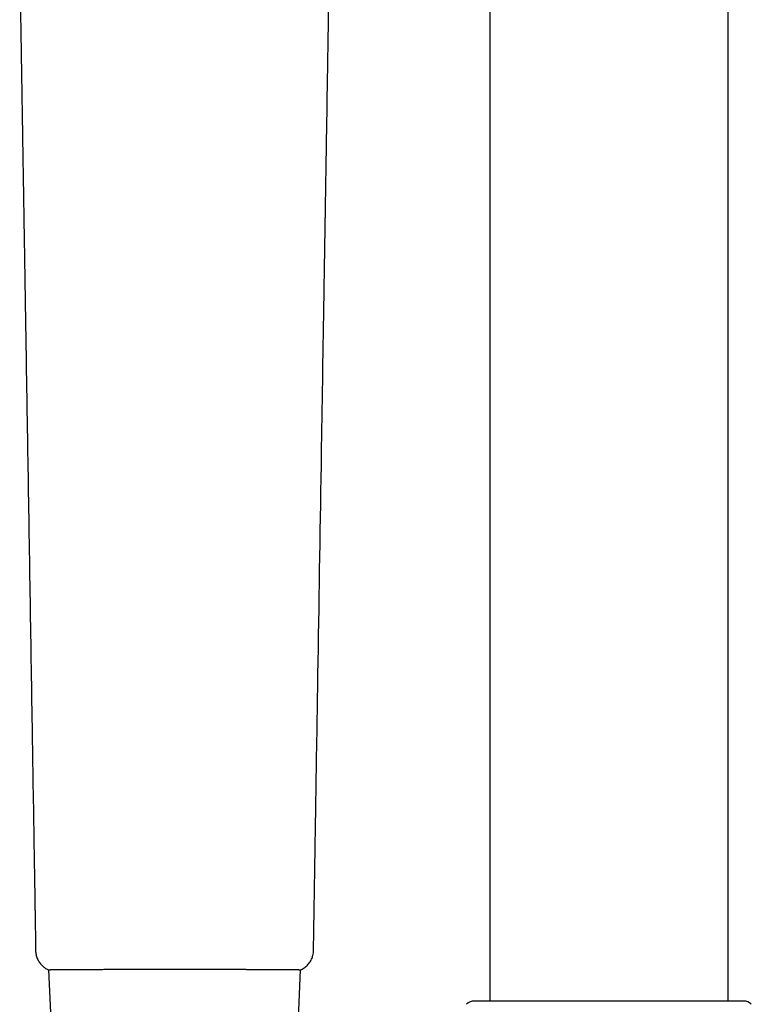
# Model space of a CAD drawing. Header units: millimetres. Extents: x 8 to 955, y 12 to 2039.
# Tile 77 of 116: x 464 to 531, y 1675 to 1766. Entities that reach past the tile are written whole.
import ezdxf

# ---------------------------------------------------------------- set-up
doc = ezdxf.new("R2010")
doc.units = ezdxf.units.MM

msp = doc.modelspace()

# ---------------------------------------------------------------- linework, layer by layer
at = {"color": 7, "linetype": 'Continuous', "lineweight": 30}
for p, q in [((528.759, 1675.673), (528.759, 1848.058)), ((506.859, 1818.928), (506.859, 1675.673)), ((465.083, 1680.338), (465.083, 1680.337)), ((466.195, 1678.574), (466.195, 1678.574)), ((466.269, 1678.555), (466.624, 1670.349)), ((489.2, 1672.824), (489.449, 1678.555)), ((489.523, 1678.574), (489.522, 1678.574))]:
    msp.add_line(p, q, dxfattribs=at)
for centre, start, end in [((505.423, 1674.673), 90, 135), ((530.194, 1674.673), 45, 90)]:
    msp.add_arc(centre, 1, start, end, dxfattribs=at)
for points, knots in [([(463.614, 1771.252), (463.617, 1771.056), (463.623, 1770.674), (463.632, 1770.115), (463.641, 1769.586), (463.649, 1769.086), (463.656, 1768.618), (463.663, 1768.181), (463.67, 1767.776), (463.676, 1767.399), (463.682, 1767.048), (463.687, 1766.723), (463.692, 1766.425), (463.696, 1766.151), (463.7, 1765.89), (463.705, 1765.632), (463.709, 1765.372), (463.718, 1764.831), (463.731, 1764), (463.749, 1762.878), (463.794, 1760.103), (463.837, 1757.452), (463.877, 1754.925), (463.89, 1754.167), (463.902, 1753.409), (463.914, 1752.651), (463.927, 1751.887), (463.939, 1751.109), (463.952, 1750.305), (463.963, 1749.62), (463.972, 1749.062), (463.979, 1748.651), (463.985, 1748.259), (463.991, 1747.893), (463.996, 1747.554), (464.002, 1747.242), (464.006, 1746.947), (464.011, 1746.641), (464.017, 1746.303), (464.023, 1745.926), (464.029, 1745.509), (464.039, 1744.894), (464.052, 1744.106), (464.067, 1743.171), (464.082, 1742.27), (464.096, 1741.392), (464.11, 1740.525), (464.124, 1739.659), (464.159, 1737.493), (464.235, 1732.78), (464.373, 1724.254), (464.551, 1713.214), (464.741, 1701.401), (464.872, 1693.293), (464.943, 1688.889), (464.962, 1687.702), (464.981, 1686.53), (464.995, 1685.661), (465.004, 1685.093), (465.008, 1684.808), (465.013, 1684.503), (465.019, 1684.163), (465.025, 1683.78), (465.032, 1683.355), (465.039, 1682.911), (465.046, 1682.45), (465.054, 1681.975), (465.062, 1681.47), (465.071, 1680.935), (465.077, 1680.554), (465.08, 1680.352), (465.08, 1680.338)], [0, 0, 0, 0, 0.006464, 0.012607, 0.018428, 0.023927, 0.029104, 0.033876, 0.038336, 0.042486, 0.046326, 0.049923, 0.053197, 0.056149, 0.058971, 0.06181, 0.064666, 0.067538, 0.079686, 0.092094, 0.104545, 0.17125, 0.179588, 0.187926, 0.196264, 0.204602, 0.212942, 0.221465, 0.230303, 0.239457, 0.244083, 0.248708, 0.253023, 0.256998, 0.260796, 0.26422, 0.26727, 0.270563, 0.274285, 0.278437, 0.283018, 0.288029, 0.298729, 0.30902, 0.318899, 0.328453, 0.337982, 0.347511, 0.35704, 0.40945, 0.503039, 0.638393, 0.773744, 0.892847, 0.905948, 0.919048, 0.932003, 0.944639, 0.947703, 0.950755, 0.954057, 0.957736, 0.961996, 0.966671, 0.971761, 0.976655, 0.98188, 0.987436, 0.993323, 0.99954, 1, 1, 1, 1]), ([(490.637, 1680.338), (490.637, 1680.348), (490.64, 1680.539), (490.646, 1680.898), (490.654, 1681.403), (490.662, 1681.868), (490.668, 1682.292), (490.674, 1682.675), (490.68, 1683.017), (490.685, 1683.321), (490.69, 1683.653), (490.696, 1684.031), (490.703, 1684.472), (490.711, 1684.929), (490.72, 1685.473), (490.73, 1686.104), (490.741, 1686.813), (490.753, 1687.519), (490.764, 1688.214), (490.782, 1689.345), (490.807, 1690.915), (490.84, 1692.928), (490.919, 1697.865), (491.091, 1708.55), (491.327, 1723.139), (491.51, 1734.468), (491.594, 1739.714), (491.611, 1740.726), (491.627, 1741.752), (491.644, 1742.798), (491.661, 1743.861), (491.676, 1744.765), (491.688, 1745.502), (491.697, 1746.065), (491.706, 1746.611), (491.714, 1747.127), (491.721, 1747.574), (491.727, 1747.959), (491.733, 1748.3), (491.738, 1748.647), (491.744, 1749.012), (491.751, 1749.42), (491.758, 1749.871), (491.766, 1750.365), (491.774, 1750.871), (491.783, 1751.379), (491.791, 1751.882), (491.799, 1752.379), (491.809, 1753.005), (491.821, 1753.76), (491.835, 1754.647), (491.87, 1756.819), (491.904, 1758.917), (491.937, 1760.942), (491.948, 1761.605), (491.958, 1762.261), (491.967, 1762.804), (491.974, 1763.232), (491.979, 1763.552), (491.984, 1763.864), (491.989, 1764.17), (491.994, 1764.473), (491.999, 1764.772), (492.004, 1765.083), (492.009, 1765.418), (492.015, 1765.792), (492.022, 1766.204), (492.029, 1766.655), (492.037, 1767.144), (492.045, 1767.656), (492.054, 1768.188), (492.063, 1768.738), (492.072, 1769.321), (492.082, 1769.936), (492.093, 1770.583), (492.1, 1771.025), (492.103, 1771.252)], [0, 0, 0, 0, 0.000329, 0.006312, 0.011862, 0.01698, 0.021665, 0.025845, 0.029607, 0.032952, 0.035879, 0.040568, 0.045411, 0.050433, 0.055635, 0.063378, 0.071258, 0.079021, 0.086666, 0.094194, 0.116337, 0.138478, 0.160618, 0.279232, 0.491051, 0.642023, 0.653094, 0.664171, 0.675422, 0.686934, 0.698691, 0.710511, 0.716756, 0.723003, 0.729097, 0.734772, 0.740025, 0.743856, 0.747488, 0.751283, 0.755299, 0.759537, 0.764718, 0.770195, 0.775839, 0.781427, 0.786955, 0.792423, 0.797831, 0.807608, 0.817351, 0.827093, 0.879288, 0.886595, 0.893902, 0.901181, 0.908229, 0.911815, 0.915326, 0.918765, 0.922129, 0.92542, 0.928747, 0.932008, 0.935694, 0.939804, 0.944338, 0.949296, 0.954679, 0.960485, 0.966181, 0.972232, 0.97864, 0.985404, 0.992524, 1, 1, 1, 1]), ([(465.075, 1680.338), (465.078, 1680.276), (465.083, 1680.15), (465.113, 1679.963), (465.161, 1679.778), (465.226, 1679.597), (465.309, 1679.424), (465.407, 1679.26), (465.519, 1679.108), (465.643, 1678.969), (465.797, 1678.826), (465.979, 1678.688), (466.126, 1678.611), (466.195, 1678.575)], [0, 0, 0, 0, 0.084962, 0.171169, 0.258212, 0.345653, 0.433043, 0.51993, 0.605876, 0.690468, 0.773327, 0.893598, 1, 1, 1, 1]), ([(489.522, 1678.575), (489.579, 1678.604), (489.698, 1678.665), (489.864, 1678.782), (490.02, 1678.915), (490.16, 1679.061), (490.281, 1679.217), (490.384, 1679.379), (490.467, 1679.544), (490.533, 1679.71), (490.59, 1679.898), (490.631, 1680.108), (490.639, 1680.263), (490.642, 1680.338)], [0, 0, 0, 0, 0.087286, 0.182201, 0.275882, 0.367819, 0.457557, 0.544706, 0.628943, 0.710019, 0.787757, 0.897829, 1, 1, 1, 1]), ([(490.62, 1680.333), (490.627, 1680.334), (490.638, 1680.336), (490.635, 1680.337), (490.634, 1680.338)], [0, 0, 0, 0, 0.68626, 1, 1, 1, 1]), ([(466.195, 1678.574), (466.207, 1678.569), (466.228, 1678.559), (466.256, 1678.556), (466.269, 1678.554)], [0, 0, 0, 0, 0.569786, 1, 1, 1, 1]), ([(466.303, 1678.561), (466.308, 1678.562), (466.318, 1678.562), (466.344, 1678.564), (466.375, 1678.565), (466.41, 1678.566), (466.446, 1678.567), (466.483, 1678.568), (466.52, 1678.569), (466.557, 1678.57), (466.595, 1678.57), (466.636, 1678.571), (466.679, 1678.572), (466.755, 1678.573), (466.871, 1678.575), (467.04, 1678.577), (467.231, 1678.579), (467.465, 1678.581), (467.751, 1678.584), (468.097, 1678.586), (468.475, 1678.588), (468.885, 1678.59), (469.325, 1678.592), (469.77, 1678.594), (470.216, 1678.595), (470.658, 1678.596), (471.118, 1678.597), (471.595, 1678.599), (472.087, 1678.599), (472.593, 1678.6), (473.059, 1678.601), (473.482, 1678.602), (473.856, 1678.602), (474.235, 1678.602), (474.611, 1678.603), (474.908, 1678.603), (475.124, 1678.603), (475.261, 1678.603), (475.401, 1678.603), (475.554, 1678.603), (475.729, 1678.603), (475.934, 1678.604), (476.16, 1678.603), (476.405, 1678.603), (476.669, 1678.603), (476.957, 1678.602), (477.27, 1678.602), (477.574, 1678.603), (477.773, 1678.604), (477.859, 1678.604)], [0, 0, 0, 0, 0.019591, 0.037644, 0.054169, 0.069176, 0.082671, 0.09466, 0.105146, 0.11503, 0.124531, 0.134126, 0.143815, 0.153599, 0.18188, 0.210349, 0.238831, 0.267336, 0.305344, 0.343355, 0.381363, 0.41937, 0.457357, 0.495298, 0.527792, 0.560343, 0.592926, 0.625518, 0.658113, 0.690694, 0.723237, 0.745982, 0.768699, 0.791464, 0.814072, 0.835541, 0.84377, 0.851793, 0.859609, 0.868103, 0.878245, 0.890021, 0.903397, 0.917063, 0.932078, 0.948453, 0.966212, 0.985388, 1, 1, 1, 1]), ([(477.859, 1678.604), (477.952, 1678.604), (478.161, 1678.603), (478.476, 1678.602), (478.792, 1678.603), (479.073, 1678.603), (479.321, 1678.603), (479.536, 1678.603), (479.825, 1678.604), (480.201, 1678.603), (480.706, 1678.603), (481.243, 1678.603), (481.803, 1678.602), (482.347, 1678.601), (482.876, 1678.601), (483.388, 1678.6), (483.886, 1678.599), (484.371, 1678.598), (484.839, 1678.597), (485.29, 1678.596), (485.722, 1678.594), (486.134, 1678.593), (486.526, 1678.591), (486.897, 1678.59), (487.246, 1678.588), (487.572, 1678.586), (487.874, 1678.584), (488.124, 1678.582), (488.329, 1678.581), (488.495, 1678.579), (488.647, 1678.577), (488.784, 1678.576), (488.882, 1678.574), (488.947, 1678.573), (488.987, 1678.573), (489.025, 1678.572), (489.065, 1678.572), (489.109, 1678.571), (489.156, 1678.57), (489.203, 1678.569), (489.249, 1678.568), (489.292, 1678.567), (489.333, 1678.565), (489.368, 1678.564), (489.397, 1678.563), (489.408, 1678.562), (489.414, 1678.561)], [0, 0, 0, 0, 0.0157794, 0.0356066, 0.0535041, 0.0695076, 0.0836374, 0.0959017, 0.1063061, 0.1332056, 0.1608499, 0.1943214, 0.2277391, 0.2610602, 0.2935722, 0.3261395, 0.3587258, 0.3913212, 0.4239104, 0.4564776, 0.4890031, 0.5214925, 0.554032, 0.5865984, 0.6191744, 0.6517556, 0.6843338, 0.7169146, 0.7397205, 0.7625217, 0.785309, 0.8078864, 0.8292761, 0.8374648, 0.8454441, 0.8532142, 0.8616883, 0.8717944, 0.8835342, 0.8969101, 0.910612, 0.9256961, 0.9421682, 0.9600358, 0.9793088, 1, 1, 1, 1]), ([(489.449, 1678.554), (489.461, 1678.556), (489.489, 1678.559), (489.51, 1678.569), (489.522, 1678.574)], [0, 0, 0, 0, 0.43211, 1, 1, 1, 1]), ([(530.192, 1675.673), (530.192, 1675.673), (530.191, 1675.673), (530.154, 1675.673), (530.088, 1675.673), (529.993, 1675.673), (529.87, 1675.673), (529.721, 1675.673), (529.544, 1675.673), (529.341, 1675.673), (529.111, 1675.673), (528.87, 1675.673), (528.625, 1675.673), (528.383, 1675.673), (528.124, 1675.673), (527.85, 1675.673), (527.561, 1675.673), (527.257, 1675.673), (526.942, 1675.673), (526.619, 1675.673), (526.289, 1675.673), (525.948, 1675.673), (525.596, 1675.673), (525.233, 1675.673), (524.859, 1675.673), (524.466, 1675.673), (524.054, 1675.673), (523.623, 1675.673), (523.185, 1675.673), (522.738, 1675.673), (522.283, 1675.673), (521.821, 1675.673), (521.316, 1675.673), (520.772, 1675.673), (520.187, 1675.673), (519.598, 1675.673), (519.005, 1675.673), (518.408, 1675.673), (517.809, 1675.673), (517.209, 1675.673), (516.611, 1675.673), (516.018, 1675.673), (515.43, 1675.673), (514.845, 1675.673), (514.301, 1675.673), (513.797, 1675.673), (513.334, 1675.673), (512.879, 1675.673), (512.432, 1675.673), (511.994, 1675.673), (511.564, 1675.673), (511.152, 1675.673), (510.758, 1675.673), (510.384, 1675.673), (510.021, 1675.673), (509.669, 1675.673), (509.328, 1675.673), (508.999, 1675.673), (508.657, 1675.673), (508.308, 1675.673), (507.957, 1675.673), (507.627, 1675.673), (507.318, 1675.673), (507.03, 1675.673), (506.772, 1675.673), (506.543, 1675.673), (506.34, 1675.673), (506.158, 1675.673), (505.995, 1675.673), (505.852, 1675.673), (505.729, 1675.673), (505.62, 1675.673), (505.529, 1675.673), (505.464, 1675.673), (505.427, 1675.673), (505.425, 1675.673), (505.425, 1675.673)], [0, 0, 0, 0, 0.011918, 0.027321, 0.04276, 0.05827, 0.073571, 0.0888, 0.103992, 0.119183, 0.134407, 0.149701, 0.162125, 0.174502, 0.18685, 0.199186, 0.211532, 0.223904, 0.236322, 0.248199, 0.260034, 0.271844, 0.283644, 0.295451, 0.307281, 0.319152, 0.331858, 0.344512, 0.357135, 0.369746, 0.382367, 0.395017, 0.407716, 0.42316, 0.438531, 0.453864, 0.469196, 0.484563, 0.5, 0.515445, 0.530816, 0.546149, 0.561481, 0.576847, 0.592284, 0.60499, 0.617644, 0.630267, 0.642878, 0.655499, 0.668149, 0.680848, 0.692725, 0.70456, 0.716369, 0.728169, 0.739976, 0.751807, 0.763678, 0.778168, 0.792597, 0.806994, 0.82139, 0.835815, 0.850297, 0.863417, 0.876482, 0.889511, 0.902529, 0.915556, 0.928616, 0.94173, 0.957247, 0.97269, 0.988095, 1, 1, 1, 1])]:
    msp.add_open_spline(points, degree=3, knots=knots, dxfattribs=at)

doc.saveas('drawing.dxf')
